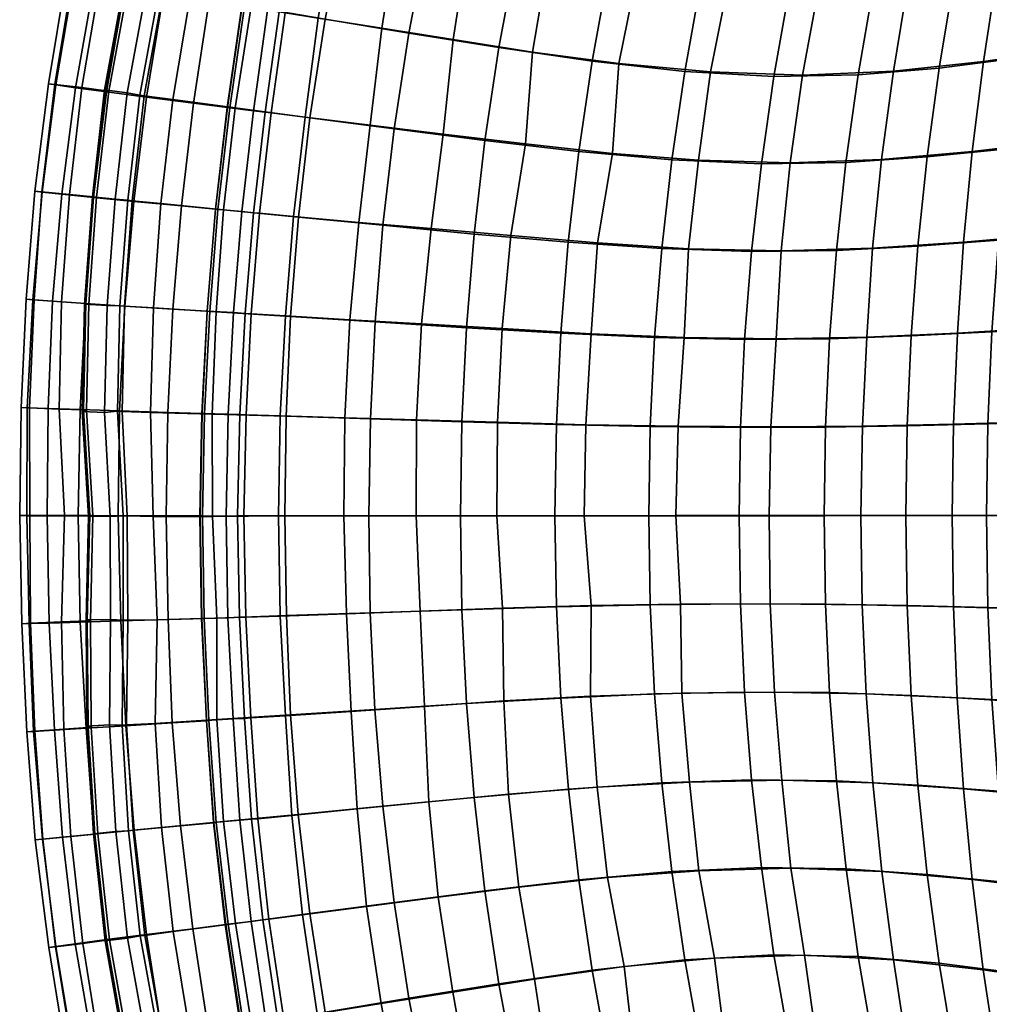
# Model space of a CAD drawing. Header units: centimetres. Extents: x -87 to 87, y -87 to 87.
# Tile 6 of 44: x -87 to -61, y -13 to 13. Entities that reach past the tile are written whole.
import ezdxf

# ---------------------------------------------------------------- set-up
doc = ezdxf.new("R2010")
doc.units = ezdxf.units.CM
doc.layers.add('Layer 01', color=18, linetype='Continuous', true_color=0x000000)

msp = doc.modelspace()

# ---------------------------------------------------------------- meshes
at = {"layer": 'Layer 01'}
mesh = msp.add_polyface(dxfattribs=at)
corners = [(-76.865, 15.318, 24.506), (-77.268, 12.774, 24.414), (-75.401, 12.479, 25.522), (-75.016, 14.963, 25.625), (-76.374, 17.854, 24.534), (-74.533, 17.442, 25.675), (-75.8, 20.37, 24.501), (-73.96, 19.903, 25.67), (-74.198, 12.266, 2.173), (-73.744, 14.691, 2.182), (-71.326, 14.268, 2.053), (-71.755, 11.911, 2.05), (-73.21, 17.101, 2.199), (-70.821, 16.612, 2.055), (-68.914, 13.94, 2.034), (-69.327, 11.639, 2.033), (-68.428, 16.228, 2.035), (-76.946, 10.134, 2.609), (-76.562, 12.646, 2.602), (-74.565, 9.828, 2.17), (-76.08, 15.142, 2.605), (-75.503, 17.615, 2.633), (-74.848, 20.068, 2.686), (-72.594, 19.492, 2.235), (-70.239, 18.939, 2.063), (-67.868, 18.499, 2.034), (-65.57, 18.285, 2.03), (-66.114, 16.042, 2.033), (-66.586, 13.782, 2.031), (-66.988, 11.508, 2.03), (-72.106, 9.542, 2.051), (-69.666, 9.326, 2.035), (-72.438, 16.976, 26.721), (-72.906, 14.564, 26.633), (-70.582, 14.181, 27.435), (-70.143, 16.524, 27.592), (-73.318, 12.149, 26.625), (-71.053, 11.846, 27.635), (-68.197, 13.91, 28.149), (-67.773, 16.202, 28.318), (-68.653, 11.63, 28.374), (-71.853, 19.363, 26.703), (-75.657, 10.001, 25.322), (-73.498, 9.745, 26.272), (-71.222, 9.492, 27.263), (-68.962, 9.314, 28.361), (-66.237, 11.544, 28.935), (-65.822, 13.817, 28.8), (-65.396, 16.088, 28.908), (-67.194, 18.462, 28.195), (-64.85, 18.331, 28.819), (-69.555, 18.839, 27.524), (-67.236, 20.75, 2.033), (-64.956, 20.508, 2.03), (-69.582, 21.246, 2.071), (-71.152, 21.72, 26.63), (-68.925, 21.143, 27.592), (-66.625, 20.717, 28.387), (-64.288, 20.566, 28.956), (-62.796, 20.582, 2.029), (-63.395, 18.351, 2.028), (-63.926, 16.101, 2.028), (-61.822, 16.352, 2.027), (-62.273, 14.049, 2.026), (-64.387, 13.833, 2.029), (-62.656, 11.731, 2.025), (-64.778, 11.55, 2.028), (-62.97, 9.4, 2.026), (-65.1, 9.255, 2.029), (-62.535, 18.497, 29.325), (-61.975, 20.745, 29.369), (-63.045, 16.232, 29.353), (-63.475, 13.946, 29.335), (-63.855, 11.648, 29.388)]
mesh.append_faces([[corners[k] for k in face] for face in [(0, 1, 2, 3), (4, 0, 3, 5), (6, 4, 5, 7), (8, 9, 10, 11), (9, 12, 13, 10), (11, 10, 14, 15), (10, 13, 16, 14), (17, 18, 8, 19), (18, 20, 9, 8), (20, 21, 12, 9), (21, 22, 23, 12), (12, 23, 24, 13), (13, 24, 25, 16), (16, 25, 26, 27), (14, 16, 27, 28), (15, 14, 28, 29), (30, 11, 15, 31), (19, 8, 11, 30), (32, 33, 34, 35), (33, 36, 37, 34), (35, 34, 38, 39), (34, 37, 40, 38), (7, 5, 32, 41), (5, 3, 33, 32), (3, 2, 36, 33), (2, 42, 43, 36), (36, 43, 44, 37), (37, 44, 45, 40), (38, 40, 46, 47), (39, 38, 47, 48), (49, 39, 48, 50), (51, 35, 39, 49), (41, 32, 35, 51), (25, 52, 53, 26), (24, 54, 52, 25), (55, 41, 51, 56), (56, 51, 49, 57), (57, 49, 50, 58), (53, 59, 60, 26), (61, 62, 63, 64), (64, 63, 65, 66), (26, 60, 61, 27), (66, 65, 67, 68), (28, 64, 66, 29), (27, 61, 64, 28), (58, 50, 69, 70), (50, 48, 71, 69), (48, 47, 72, 71), (47, 46, 73, 72)]])
mesh = msp.add_polyface(dxfattribs=at)
corners = [(-60.717, 20.904, 2.026), (-58.656, 21.382, 2.025), (-59.23, 19.065, 2.023), (-61.303, 18.638, 2.025), (-62.796, 20.582, 2.029), (-63.395, 18.351, 2.028), (-61.822, 16.352, 2.027), (-59.738, 16.727, 2.023), (-60.18, 14.371, 2.024), (-62.273, 14.049, 2.026), (-60.556, 12, 2.022), (-62.656, 11.731, 2.025), (-63.926, 16.101, 2.028), (-57.117, 19.551, 2.021), (-57.613, 17.154, 2.022), (-58.046, 14.738, 2.02), (-58.413, 12.306, 2.02), (-55.395, 17.574, 2.018), (-53.078, 17.975, 2.016), (-53.486, 15.444, 2.014), (-55.817, 15.099, 2.016), (-50.665, 18.356, 2.02), (-51.059, 15.772, 2.017), (-53.834, 12.896, 2.013), (-56.175, 12.608, 2.014), (-51.395, 13.17, 2.013), (-54.911, 20.03, 2.019), (-52.608, 20.486, 2.019), (-50.21, 20.921, 2.022), (-47.724, 21.333, 2.026), (-48.16, 18.718, 2.023), (-48.539, 16.083, 2.018), (-48.863, 13.43, 2.014), (-49.13, 10.762, 2.008), (-51.672, 10.553, 2.009), (-54.12, 10.334, 2.011), (-56.469, 10.103, 2.014), (-58.714, 9.861, 2.019), (-61.975, 20.745, 29.369), (-62.535, 18.497, 29.325), (-60.223, 18.897, 29.671), (-59.675, 21.186, 29.637), (-57.896, 19.444, 29.872), (-57.365, 21.794, 29.795), (-63.045, 16.232, 29.353), (-63.475, 13.946, 29.335), (-61.132, 14.253, 29.719), (-60.71, 16.585, 29.69), (-63.855, 11.648, 29.388), (-61.493, 11.905, 29.755), (-58.773, 14.672, 29.978), (-58.365, 17.069, 29.925), (-59.119, 12.256, 30.027), (-59.405, 9.825, 30.08), (-56.98, 10.139, 30.261), (-56.706, 12.646, 30.197), (-56.373, 15.137, 30.128), (-55.981, 17.606, 30.049), (-55.53, 20.052, 29.962), (-53.538, 18.131, 30.062), (-53.913, 15.59, 30.168), (-51.395, 16.021, 30.094), (-51.038, 18.629, 29.961), (-54.232, 13.027, 30.264), (-51.698, 13.39, 30.222), (-48.826, 16.429, 29.904), (-48.489, 19.1, 29.743), (-49.111, 13.734, 30.069), (-53.107, 20.645, 29.948), (-54.494, 10.446, 30.349), (-51.947, 10.738, 30.337), (-49.346, 11.015, 30.223), (-50.629, 21.209, 29.827), (-48.102, 21.743, 29.592)]
mesh.append_faces([[corners[k] for k in face] for face in [(0, 1, 2, 3), (4, 0, 3, 5), (6, 7, 8, 9), (9, 8, 10, 11), (5, 3, 6, 12), (3, 2, 7, 6), (2, 13, 14, 7), (7, 14, 15, 8), (8, 15, 16, 10), (17, 18, 19, 20), (18, 21, 22, 19), (20, 19, 23, 24), (19, 22, 25, 23), (13, 26, 17, 14), (26, 27, 18, 17), (27, 28, 21, 18), (28, 29, 30, 21), (21, 30, 31, 22), (22, 31, 32, 25), (25, 32, 33, 34), (23, 25, 34, 35), (24, 23, 35, 36), (16, 24, 36, 37), (15, 20, 24, 16), (14, 17, 20, 15), (38, 39, 40, 41), (41, 40, 42, 43), (44, 45, 46, 47), (45, 48, 49, 46), (47, 46, 50, 51), (46, 49, 52, 50), (52, 53, 54, 55), (50, 52, 55, 56), (51, 50, 56, 57), (42, 51, 57, 58), (40, 47, 51, 42), (39, 44, 47, 40), (59, 60, 61, 62), (60, 63, 64, 61), (62, 61, 65, 66), (61, 64, 67, 65), (58, 57, 59, 68), (57, 56, 60, 59), (56, 55, 63, 60), (55, 54, 69, 63), (63, 69, 70, 64), (64, 70, 71, 67), (72, 62, 66, 73), (68, 59, 62, 72)]])
mesh = msp.add_polyface(dxfattribs=at)
corners = [(-85.812, 11.289, 13.994), (-85.339, 14.083, 13.977), (-85.54, 14.12, 11.813), (-86.008, 11.32, 11.806), (-85.841, 11.303, 9.609), (-85.379, 14.099, 9.643), (-84.661, 13.992, 7.776), (-85.131, 11.217, 7.713), (-83, 13.728, 5.892), (-82.469, 16.433, 5.919), (-81.73, 16.288, 5.27), (-82.293, 13.613, 5.216), (-84.505, 11.138, 6.87), (-84.001, 13.888, 6.972), (-83.92, 13.875, 6.873), (-84.427, 11.128, 6.766), (-80.926, 13.358, 21.644), (-81.314, 10.698, 21.625), (-81.252, 10.69, 21.68), (-80.865, 13.348, 21.701), (-79.804, 13.178, 22.6), (-80.169, 10.553, 22.559), (-79.282, 10.441, 23.229), (-78.934, 13.038, 23.288), (-80.134, 15.959, 4.222), (-80.694, 13.34, 4.179), (-78.238, 15.572, 3.304), (-78.756, 13.011, 3.292), (-76.08, 15.142, 2.605), (-76.562, 12.646, 2.602), (-79.156, 10.426, 3.304), (-76.946, 10.134, 2.609), (-81.111, 10.687, 4.179), (-82.748, 10.907, 5.172), (-80.476, 16.013, 21.685), (-80.415, 16.001, 21.742), (-78.492, 15.631, 23.345), (-77.268, 12.774, 24.414), (-76.865, 15.318, 24.506), (-79.361, 15.798, 22.646), (-77.578, 10.23, 24.306), (-75.657, 10.001, 25.322), (-75.401, 12.479, 25.522), (-84.824, 8.354, 6.869), (-84.745, 8.346, 6.766), (-85.297, 11.216, 16.034), (-84.811, 13.991, 15.994), (-84.482, 11.106, 17.847), (-84.008, 13.857, 17.806), (-83.434, 10.969, 19.435), (-82.989, 13.69, 19.411), (-82.201, 10.811, 20.831), (-81.795, 13.497, 20.836), (-82.517, 16.409, 19.432), (-81.347, 16.181, 20.873), (-86.174, 8.48, 14.004), (-86.369, 8.503, 11.8), (-86.179, 8.486, 9.597), (-85.459, 8.416, 7.708), (-83.496, 11.006, 5.801), (-85.659, 8.425, 16.055), (-84.827, 8.34, 17.863), (-81.321, 10.696, 22.108), (-80.939, 13.351, 22.124), (-80.33, 10.573, 22.438), (-79.962, 13.203, 22.476), (-80.268, 13.244, 22.722), (-80.631, 10.61, 22.688), (-79.518, 15.828, 22.519), (-79.826, 15.875, 22.762), (-80.492, 16.002, 22.163), (-84.855, 8.353, 6.389), (-84.535, 11.157, 6.39), (-83.943, 11.08, 5.78), (-84.261, 8.295, 5.779), (-84.03, 13.914, 6.5), (-83.441, 13.821, 5.883), (-83.111, 13.746, 5.999), (-83.614, 11.022, 5.901), (-79.518, 15.828, 22.519), (-79.962, 13.203, 22.476), (-79.962, 13.203, 22.476), (-80.33, 10.573, 22.438), (-83.614, 11.022, 5.901), (-83.111, 13.746, 5.999), (-83.111, 13.746, 5.999), (-82.586, 16.456, 6.021)]
mesh.append_faces([[corners[k] for k in face] for face in [(0, 1, 2, 3), (4, 5, 6, 7), (3, 2, 5, 4), (8, 9, 10, 11), (12, 13, 14, 15), (16, 17, 18, 19), (20, 21, 22, 23), (11, 10, 24, 25), (25, 24, 26, 27), (27, 26, 28, 29), (30, 27, 29, 31), (32, 25, 27, 30), (33, 11, 25, 32), (34, 16, 19, 35), (36, 23, 37, 38), (39, 20, 23, 36), (23, 22, 40, 37), (37, 40, 41, 42), (43, 12, 15, 44), (1, 0, 45, 46), (46, 45, 47, 48), (48, 47, 49, 50), (50, 49, 51, 52), (53, 50, 52, 54), (55, 0, 3, 56), (56, 3, 4, 57), (57, 4, 7, 58), (59, 8, 11, 33), (60, 61, 47, 45), (55, 60, 45, 0), (19, 18, 62, 63), (64, 65, 66, 67), (65, 68, 69, 66), (35, 19, 63, 70), (71, 72, 73, 74), (72, 75, 76, 73), (70, 63, 66, 69), (67, 66, 63, 62), (44, 15, 72, 71), (15, 14, 75, 72), (77, 78, 73, 76), (79, 80, 20, 39), (81, 82, 21, 20), (83, 84, 8, 59), (85, 86, 9, 8), (54, 52, 16, 34), (52, 51, 17, 16), (58, 7, 12, 43), (7, 6, 13, 12)]])
mesh = msp.add_polyface(dxfattribs=at)
corners = [(-60.556, 12, 2.022), (-58.413, 12.306, 2.02), (-58.714, 9.861, 2.019), (-60.864, 9.616, 2.022), (-62.656, 11.731, 2.025), (-62.97, 9.4, 2.026), (-63.216, 7.059, 2.026), (-61.104, 7.221, 2.023), (-61.276, 4.818, 2.02), (-63.391, 4.71, 2.024), (-61.379, 2.41, 2.021), (-63.496, 2.356, 2.024), (-58.95, 7.405, 2.017), (-59.118, 4.941, 2.016), (-59.219, 2.472, 2.015), (-59.253, 0, 2.016), (-61.414, 0, 2.021), (-63.532, 0, 2.027), (-56.698, 7.587, 2.012), (-54.343, 7.76, 2.008), (-54.503, 5.178, 2.005), (-56.863, 5.063, 2.011), (-51.888, 7.925, 2.005), (-52.043, 5.289, 2), (-54.599, 2.591, 2.002), (-56.962, 2.533, 2.009), (-52.136, 2.646, 1.998), (-56.469, 10.103, 2.014), (-54.12, 10.334, 2.011), (-51.672, 10.553, 2.009), (-49.13, 10.762, 2.008), (-49.339, 8.082, 2.002), (-49.489, 5.393, 1.998), (-49.578, 2.698, 1.997), (-49.608, 0, 1.996), (-52.167, 0, 2), (-54.631, 0, 2.004), (-56.995, 0, 2.009), (-63.855, 11.648, 29.388), (-64.168, 9.337, 29.461), (-61.791, 9.543, 29.814), (-61.493, 11.905, 29.755), (-59.405, 9.825, 30.08), (-59.119, 12.256, 30.027), (-62.021, 7.168, 29.845), (-62.179, 4.785, 29.823), (-59.782, 4.927, 30.136), (-59.626, 7.381, 30.121), (-62.279, 2.396, 29.83), (-59.877, 2.466, 30.141), (-62.314, 0.004, 29.841), (-59.91, 0.003, 30.146), (-57.466, 0.002, 30.364), (-57.435, 2.545, 30.36), (-57.344, 5.085, 30.345), (-57.193, 7.617, 30.313), (-56.98, 10.139, 30.261), (-64.406, 7.012, 29.474), (-54.697, 7.848, 30.418), (-54.843, 5.239, 30.466), (-52.28, 5.387, 30.498), (-52.141, 8.069, 30.431), (-54.93, 2.622, 30.491), (-52.363, 2.696, 30.535), (-49.66, 5.527, 30.439), (-49.53, 8.278, 30.35), (-49.739, 2.766, 30.491), (-54.494, 10.446, 30.349), (-54.96, 0.002, 30.498), (-52.391, 0.001, 30.546), (-49.766, 0, 30.506), (-51.947, 10.738, 30.337), (-49.346, 11.015, 30.223)]
mesh.append_faces([[corners[k] for k in face] for face in [(0, 1, 2, 3), (4, 0, 3, 5), (6, 7, 8, 9), (9, 8, 10, 11), (5, 3, 7, 6), (3, 2, 12, 7), (7, 12, 13, 8), (8, 13, 14, 10), (10, 14, 15, 16), (11, 10, 16, 17), (18, 19, 20, 21), (19, 22, 23, 20), (21, 20, 24, 25), (20, 23, 26, 24), (2, 27, 18, 12), (27, 28, 19, 18), (28, 29, 22, 19), (29, 30, 31, 22), (22, 31, 32, 23), (23, 32, 33, 26), (26, 33, 34, 35), (24, 26, 35, 36), (25, 24, 36, 37), (14, 25, 37, 15), (13, 21, 25, 14), (12, 18, 21, 13), (38, 39, 40, 41), (41, 40, 42, 43), (44, 45, 46, 47), (45, 48, 49, 46), (48, 50, 51, 49), (49, 51, 52, 53), (46, 49, 53, 54), (47, 46, 54, 55), (42, 47, 55, 56), (40, 44, 47, 42), (39, 57, 44, 40), (58, 59, 60, 61), (59, 62, 63, 60), (61, 60, 64, 65), (60, 63, 66, 64), (56, 55, 58, 67), (55, 54, 59, 58), (54, 53, 62, 59), (53, 52, 68, 62), (62, 68, 69, 63), (63, 69, 70, 66), (71, 61, 65, 72), (67, 58, 61, 71)]])
mesh = msp.add_polyface(dxfattribs=at)
corners = [(-75.169, 2.463, 2.153), (-75.048, 4.924, 2.165), (-72.573, 4.781, 2.048), (-72.691, 2.391, 2.047), (-74.847, 7.38, 2.17), (-72.379, 7.165, 2.05), (-70.119, 4.672, 2.035), (-70.232, 2.337, 2.035), (-69.93, 7.003, 2.033), (-77.443, 5.076, 2.607), (-77.238, 7.609, 2.613), (-76.946, 10.134, 2.609), (-74.565, 9.828, 2.17), (-72.106, 9.542, 2.051), (-69.666, 9.326, 2.035), (-67.317, 9.221, 2.031), (-67.573, 6.924, 2.031), (-67.757, 4.62, 2.031), (-67.867, 2.311, 2.032), (-70.27, -0.001, 2.034), (-67.904, -0.001, 2.031), (-72.73, -0.001, 2.045), (-75.209, -0.002, 2.14), (-73.882, 7.345, 26.508), (-74.117, 4.902, 26.584), (-71.777, 4.768, 27.421), (-71.611, 7.15, 27.536), (-74.237, 2.447, 26.603), (-71.919, 2.384, 27.51), (-69.343, 4.67, 28.106), (-69.225, 6.992, 28.365), (-69.501, 2.342, 28.273), (-75.657, 10.001, 25.322), (-75.972, 7.522, 25.409), (-73.498, 9.745, 26.272), (-76.231, 5.027, 25.529), (-76.355, 2.512, 25.555), (-76.368, -0.004, 25.503), (-74.251, -0.004, 26.557), (-71.962, -0.004, 27.545), (-69.557, 0.005, 28.353), (-67.116, 0.007, 28.952), (-67.072, 2.326, 28.913), (-66.929, 4.637, 28.772), (-66.802, 6.944, 28.982), (-68.962, 9.314, 28.361), (-66.56, 9.251, 29.004), (-71.222, 9.492, 27.263), (-69.327, 11.639, 2.033), (-66.988, 11.508, 2.03), (-68.653, 11.63, 28.374), (-66.237, 11.544, 28.935), (-64.778, 11.55, 2.028), (-65.1, 9.255, 2.029), (-65.35, 6.95, 2.028), (-63.216, 7.059, 2.026), (-63.391, 4.71, 2.024), (-65.529, 4.637, 2.024), (-63.496, 2.356, 2.024), (-65.637, 2.32, 2.028), (-62.97, 9.4, 2.026), (-63.532, 0, 2.027), (-65.673, -0.001, 2.029), (-64.168, 9.337, 29.461), (-63.855, 11.648, 29.388), (-64.406, 7.012, 29.474), (-64.552, 4.681, 29.366), (-62.179, 4.785, 29.823), (-62.021, 7.168, 29.845), (-64.668, 2.345, 29.425), (-62.279, 2.396, 29.83), (-64.707, 0.006, 29.445), (-62.314, 0.004, 29.841)]
mesh.append_faces([[corners[k] for k in face] for face in [(0, 1, 2, 3), (1, 4, 5, 2), (3, 2, 6, 7), (2, 5, 8, 6), (9, 10, 4, 1), (10, 11, 12, 4), (4, 12, 13, 5), (5, 13, 14, 8), (8, 14, 15, 16), (6, 8, 16, 17), (7, 6, 17, 18), (19, 7, 18, 20), (21, 3, 7, 19), (22, 0, 3, 21), (23, 24, 25, 26), (24, 27, 28, 25), (26, 25, 29, 30), (25, 28, 31, 29), (32, 33, 23, 34), (33, 35, 24, 23), (35, 36, 27, 24), (36, 37, 38, 27), (27, 38, 39, 28), (28, 39, 40, 31), (31, 40, 41, 42), (29, 31, 42, 43), (30, 29, 43, 44), (45, 30, 44, 46), (47, 26, 30, 45), (34, 23, 26, 47), (14, 48, 49, 15), (50, 45, 46, 51), (49, 52, 53, 15), (54, 55, 56, 57), (57, 56, 58, 59), (15, 53, 54, 16), (53, 60, 55, 54), (59, 58, 61, 62), (18, 59, 62, 20), (17, 57, 59, 18), (16, 54, 57, 17), (51, 46, 63, 64), (65, 66, 67, 68), (66, 69, 70, 67), (46, 44, 65, 63), (44, 43, 66, 65), (43, 42, 69, 66), (42, 41, 71, 69), (69, 71, 72, 70)]])
mesh = msp.add_polyface(dxfattribs=at)
corners = [(-85.029, 5.56, 6.891), (-84.824, 8.354, 6.869), (-84.745, 8.346, 6.766), (-84.951, 5.554, 6.787), (-83.266, -0.023, 5.334), (-83.336, 2.704, 5.228), (-81.716, 2.658, 4.202), (-81.709, -0.021, 4.231), (-83.81, 8.254, 5.8), (-83.496, 11.006, 5.801), (-82.748, 10.907, 5.172), (-83.062, 8.18, 5.162), (-85.088, 2.769, 6.968), (-85.009, 2.766, 6.864), (-84.956, -0.01, 6.68), (-85.125, 2.73, 6.494), (-84.535, 2.706, 5.876), (-84.388, -0.021, 6.036), (-86.725, 2.837, 11.808), (-86.592, 5.672, 11.801), (-86.383, 5.657, 9.612), (-86.506, 2.827, 9.638), (-86.369, 8.503, 11.8), (-86.179, 8.486, 9.597), (-85.663, 5.604, 7.735), (-85.731, 2.794, 7.808), (-85.459, 8.416, 7.708), (-86.574, -0.001, 13.991), (-86.563, 2.83, 14.01), (-86.762, 0.001, 11.811), (-86.417, 5.658, 14.008), (-86.174, 8.48, 14.004), (-84.014, 5.492, 5.82), (-83.258, 5.443, 5.181), (-84.078, 2.731, 5.886), (-83.943, -0.007, 6.041), (-86.494, 0.004, 9.696), (-85.587, 0.01, 7.978), (-86.018, 2.81, 16.045), (-85.174, 2.78, 17.85), (-85.041, 5.562, 17.853), (-85.903, 5.621, 16.06), (-84.141, 2.744, 19.464), (-84.009, 5.494, 19.464), (-84.827, 8.34, 17.863), (-85.659, 8.425, 16.055), (-83.773, 8.236, 19.453), (-86.042, -0.003, 16.028), (-85.232, -0.005, 17.855), (-84.18, -0.007, 19.457), (-82.924, -0.009, 20.855), (-82.881, 2.704, 20.859), (-82.749, 5.414, 20.855), (-82.523, 8.117, 20.842), (-82.201, 10.811, 20.831), (-83.434, 10.969, 19.435), (-84.482, 11.106, 17.847), (-84.923, 0.008, 7.154), (-84.841, 0.007, 7.052), (-85.063, 5.547, 6.412), (-84.469, 5.507, 5.801), (-84.855, 8.353, 6.389), (-84.261, 8.295, 5.779), (-84.195, 2.735, 5.989), (-84.049, -0.004, 6.152), (-84.134, 5.5, 5.921), (-83.928, 8.265, 5.9), (-83.614, 11.022, 5.901), (-83.943, 11.08, 5.78), (-84.049, -0.004, 6.152), (-84.195, 2.735, 5.989), (-84.195, 2.735, 5.989), (-84.134, 5.5, 5.921), (-84.134, 5.5, 5.921), (-83.928, 8.265, 5.9), (-83.928, 8.265, 5.9), (-83.614, 11.022, 5.901)]
mesh.append_faces([[corners[k] for k in face] for face in [(0, 1, 2, 3), (4, 5, 6, 7), (8, 9, 10, 11), (12, 0, 3, 13), (14, 15, 16, 17), (18, 19, 20, 21), (19, 22, 23, 20), (21, 20, 24, 25), (20, 23, 26, 24), (27, 28, 18, 29), (28, 30, 19, 18), (30, 31, 22, 19), (32, 8, 11, 33), (34, 32, 33, 5), (35, 34, 5, 4), (36, 21, 25, 37), (29, 18, 21, 36), (38, 39, 40, 41), (39, 42, 43, 40), (41, 40, 44, 45), (40, 43, 46, 44), (27, 47, 38, 28), (47, 48, 39, 38), (48, 49, 42, 39), (49, 50, 51, 42), (42, 51, 52, 43), (43, 52, 53, 46), (46, 53, 54, 55), (44, 46, 55, 56), (30, 41, 45, 31), (28, 38, 41, 30), (57, 12, 13, 58), (15, 59, 60, 16), (59, 61, 62, 60), (58, 13, 15, 14), (63, 64, 17, 16), (13, 3, 59, 15), (65, 63, 16, 60), (3, 2, 61, 59), (66, 65, 60, 62), (67, 66, 62, 68), (69, 70, 34, 35), (71, 72, 32, 34), (73, 74, 8, 32), (75, 76, 9, 8), (37, 25, 12, 57), (25, 24, 0, 12), (24, 26, 1, 0)]])
mesh = msp.add_polyface(dxfattribs=at)
corners = [(-83.336, 2.704, 5.228), (-83.258, 5.443, 5.181), (-81.613, 5.34, 4.188), (-81.716, 2.658, 4.202), (-83.062, 8.18, 5.162), (-81.418, 8.019, 4.176), (-79.659, 5.218, 3.31), (-79.774, 2.604, 3.299), (-79.456, 7.826, 3.309), (-82.748, 10.907, 5.172), (-81.111, 10.687, 4.179), (-79.156, 10.426, 3.304), (-76.946, 10.134, 2.609), (-77.238, 7.609, 2.613), (-77.443, 5.076, 2.607), (-77.564, 2.538, 2.589), (-79.814, -0.009, 3.261), (-77.608, -0.003, 2.553), (-81.709, -0.021, 4.231), (-81.626, 8.032, 21.633), (-81.844, 5.358, 21.652), (-81.781, 5.354, 21.707), (-81.563, 8.026, 21.689), (-81.977, 2.676, 21.662), (-81.914, 2.674, 21.718), (-79.581, 7.842, 23.238), (-79.79, 5.233, 23.276), (-78.111, 5.134, 24.412), (-77.872, 7.687, 24.335), (-79.931, 2.615, 23.3), (-78.236, 2.567, 24.438), (-80.169, 10.553, 22.559), (-80.474, 7.925, 22.566), (-79.282, 10.441, 23.229), (-80.691, 5.288, 22.591), (-80.828, 2.642, 22.609), (-82.034, -0.009, 21.66), (-81.972, -0.009, 21.717), (-79.977, -0.008, 23.289), (-78.261, -0.005, 24.407), (-76.368, -0.004, 25.503), (-76.355, 2.512, 25.555), (-76.231, 5.027, 25.529), (-75.972, 7.522, 25.409), (-77.578, 10.23, 24.306), (-75.657, 10.001, 25.322), (-81.314, 10.698, 21.625), (-81.252, 10.69, 21.68), (-80.884, -0.009, 22.605), (-75.169, 2.463, 2.153), (-75.209, -0.002, 2.14), (-75.048, 4.924, 2.165), (-80.636, 7.94, 22.444), (-80.33, 10.573, 22.438), (-80.631, 10.61, 22.688), (-80.936, 7.972, 22.696), (-81.629, 8.036, 22.118), (-81.321, 10.696, 22.108), (-82.042, -0.01, 22.143), (-81.984, 2.679, 22.145), (-81.848, 5.362, 22.136), (-81.156, 5.32, 22.717), (-81.295, 2.659, 22.733), (-81.353, -0.01, 22.73), (-80.854, 5.297, 22.467), (-80.991, 2.647, 22.483), (-81.048, -0.009, 22.481), (-80.991, 2.647, 22.483), (-81.048, -0.009, 22.481), (-80.854, 5.297, 22.467), (-80.991, 2.647, 22.483), (-80.636, 7.94, 22.444), (-80.854, 5.297, 22.467), (-80.33, 10.573, 22.438), (-80.636, 7.94, 22.444), (-82.201, 10.811, 20.831), (-82.523, 8.117, 20.842), (-82.881, 2.704, 20.859), (-82.924, -0.009, 20.855), (-82.749, 5.414, 20.855)]
mesh.append_faces([[corners[k] for k in face] for face in [(0, 1, 2, 3), (1, 4, 5, 2), (3, 2, 6, 7), (2, 5, 8, 6), (4, 9, 10, 5), (5, 10, 11, 8), (8, 11, 12, 13), (6, 8, 13, 14), (7, 6, 14, 15), (16, 7, 15, 17), (18, 3, 7, 16), (19, 20, 21, 22), (20, 23, 24, 21), (25, 26, 27, 28), (26, 29, 30, 27), (31, 32, 25, 33), (32, 34, 26, 25), (34, 35, 29, 26), (23, 36, 37, 24), (29, 38, 39, 30), (30, 39, 40, 41), (27, 30, 41, 42), (28, 27, 42, 43), (44, 28, 43, 45), (33, 25, 28, 44), (46, 19, 22, 47), (35, 48, 38, 29), (17, 15, 49, 50), (15, 14, 51, 49), (52, 53, 54, 55), (47, 22, 56, 57), (24, 37, 58, 59), (56, 60, 61, 55), (60, 59, 62, 61), (63, 62, 59, 58), (57, 56, 55, 54), (22, 21, 60, 56), (64, 52, 55, 61), (21, 24, 59, 60), (65, 64, 61, 62), (66, 65, 62, 63), (67, 68, 48, 35), (69, 70, 35, 34), (71, 72, 34, 32), (73, 74, 32, 31), (75, 76, 19, 46), (77, 78, 36, 23), (79, 77, 23, 20), (76, 79, 20, 19)]])
mesh = msp.add_polyface(dxfattribs=at)
corners = [(-86.352, -8.499, 11.8), (-86.579, -5.669, 11.801), (-86.361, -5.652, 9.622), (-86.156, -8.481, 9.602), (-86.706, -2.835, 11.804), (-86.481, -2.822, 9.655), (-85.606, -5.592, 7.762), (-85.424, -8.406, 7.718), (-85.664, -2.781, 7.855), (-86.168, -8.478, 14.003), (-86.403, -5.657, 14.001), (-86.512, -2.83, 13.985), (-86.574, -0.001, 13.991), (-86.762, 0.001, 11.811), (-86.494, 0.004, 9.696), (-85.587, 0.01, 7.978), (-83.929, -2.74, 6.026), (-83.943, -0.007, 6.041), (-83.266, -0.023, 5.334), (-83.156, -2.734, 5.427), (-83.959, -5.486, 5.842), (-83.211, -5.443, 5.197), (-83.483, -11, 5.797), (-83.789, -8.246, 5.796), (-83.047, -8.175, 5.151), (-82.74, -10.903, 5.162), (-85.985, -2.814, 16.022), (-85.852, -5.622, 16.029), (-85.019, -5.569, 17.837), (-85.175, -2.789, 17.848), (-85.643, -8.425, 16.045), (-84.819, -8.346, 17.86), (-83.981, -5.505, 19.442), (-84.106, -2.758, 19.436), (-83.762, -8.246, 19.451), (-86.042, -0.003, 16.028), (-84.487, -11.112, 17.858), (-83.434, -10.978, 19.45), (-82.222, -10.826, 20.869), (-82.55, -8.133, 20.868), (-82.762, -5.43, 20.856), (-82.869, -2.721, 20.845), (-84.18, -0.007, 19.457), (-82.924, -0.009, 20.855), (-85.232, -0.005, 17.855), (-84.992, -2.76, 7.048), (-84.923, 0.008, 7.154), (-84.841, 0.007, 7.052), (-84.909, -2.757, 6.949), (-84.793, -8.344, 6.874), (-84.97, -5.549, 6.918), (-84.892, -5.544, 6.814), (-84.716, -8.336, 6.77), (-81.709, -0.021, 4.231), (-81.595, -2.685, 4.317), (-84.049, -0.004, 6.152), (-84.051, -2.741, 6.12), (-84.381, -2.718, 5.995), (-84.388, -0.021, 6.036), (-84.956, -0.01, 6.68), (-85.016, -2.727, 6.567), (-84.077, -5.493, 5.944), (-84.409, -5.485, 5.821), (-85, -5.521, 6.435), (-83.906, -8.258, 5.898), (-84.242, -8.282, 5.78), (-84.829, -8.339, 6.396), (-83.601, -11.015, 5.897), (-83.932, -11.071, 5.778), (-83.906, -8.258, 5.898), (-84.077, -5.493, 5.944), (-83.601, -11.015, 5.897), (-83.906, -8.258, 5.898), (-84.077, -5.493, 5.944), (-84.051, -2.741, 6.12), (-84.051, -2.741, 6.12), (-84.049, -0.004, 6.152), (-81.986, -2.694, 21.646), (-82.034, -0.009, 21.66)]
mesh.append_faces([[corners[k] for k in face] for face in [(0, 1, 2, 3), (1, 4, 5, 2), (3, 2, 6, 7), (2, 5, 8, 6), (9, 10, 1, 0), (10, 11, 4, 1), (11, 12, 13, 4), (4, 13, 14, 5), (5, 14, 15, 8), (16, 17, 18, 19), (20, 16, 19, 21), (22, 23, 24, 25), (23, 20, 21, 24), (26, 27, 28, 29), (27, 30, 31, 28), (29, 28, 32, 33), (28, 31, 34, 32), (12, 11, 26, 35), (11, 10, 27, 26), (10, 9, 30, 27), (31, 36, 37, 34), (34, 37, 38, 39), (32, 34, 39, 40), (33, 32, 40, 41), (42, 33, 41, 43), (44, 29, 33, 42), (35, 26, 29, 44), (45, 46, 47, 48), (49, 50, 51, 52), (50, 45, 48, 51), (19, 18, 53, 54), (55, 56, 57, 58), (48, 47, 59, 60), (56, 61, 62, 57), (51, 48, 60, 63), (61, 64, 65, 62), (52, 51, 63, 66), (64, 67, 68, 65), (66, 63, 62, 65), (63, 60, 57, 62), (60, 59, 58, 57), (69, 70, 20, 23), (71, 72, 23, 22), (73, 74, 16, 20), (75, 76, 17, 16), (43, 41, 77, 78), (6, 8, 45, 50), (7, 6, 50, 49), (8, 15, 46, 45)]])
mesh = msp.add_polyface(dxfattribs=at)
corners = [(-69.326, -11.641, 2.033), (-69.665, -9.327, 2.032), (-67.316, -9.222, 2.031), (-66.987, -11.509, 2.03), (-68.955, -9.306, 28.249), (-68.547, -11.594, 27.99), (-66.185, -11.523, 28.726), (-66.548, -9.241, 28.898), (-74.848, -7.383, 2.146), (-75.049, -4.927, 2.137), (-72.574, -4.783, 2.044), (-72.378, -7.167, 2.045), (-75.17, -2.466, 2.13), (-72.691, -2.393, 2.043), (-70.119, -4.674, 2.035), (-69.929, -7.005, 2.032), (-70.232, -2.339, 2.034), (-76.947, -10.138, 2.581), (-77.241, -7.613, 2.575), (-74.565, -9.831, 2.15), (-75.209, -0.002, 2.14), (-72.73, -0.001, 2.045), (-70.27, -0.001, 2.034), (-67.904, -0.001, 2.031), (-67.867, -2.312, 2.031), (-67.757, -4.622, 2.03), (-67.573, -6.926, 2.03), (-72.105, -9.545, 2.045), (-74.102, -2.423, 26.299), (-74.066, -4.852, 26.48), (-71.794, -4.728, 27.494), (-71.783, -2.358, 27.194), (-73.948, -7.297, 26.606), (-71.623, -7.112, 27.505), (-69.404, -4.652, 28.328), (-69.436, -2.321, 28.134), (-69.204, -6.981, 28.233), (-76.368, -0.004, 25.503), (-76.263, -2.504, 25.354), (-74.251, -0.004, 26.557), (-76.148, -5.002, 25.358), (-76.034, -7.5, 25.49), (-75.794, -10.002, 25.551), (-73.674, -9.738, 26.579), (-71.355, -9.487, 27.48), (-66.781, -6.936, 28.845), (-66.976, -4.628, 28.95), (-67.084, -2.311, 28.997), (-69.557, 0.005, 28.353), (-67.116, 0.007, 28.952), (-71.962, -0.004, 27.545), (-65.637, -2.321, 2.03), (-63.496, -2.357, 2.028), (-63.391, -4.711, 2.026), (-65.529, -4.638, 2.028), (-63.215, -7.06, 2.025), (-65.35, -6.951, 2.027), (-65.673, -0.001, 2.029), (-63.532, 0, 2.027), (-62.97, -9.401, 2.025), (-65.099, -9.256, 2.027), (-64.778, -11.551, 2.027), (-62.655, -11.732, 2.025), (-64.678, -2.334, 29.482), (-64.572, -4.672, 29.437), (-62.184, -4.777, 29.824), (-62.284, -2.388, 29.855), (-64.392, -7.002, 29.368), (-62.017, -7.16, 29.789), (-64.707, 0.006, 29.445), (-64.164, -9.326, 29.405), (-62.314, 0.004, 29.841), (-63.852, -11.638, 29.368)]
mesh.append_faces([[corners[k] for k in face] for face in [(0, 1, 2, 3), (4, 5, 6, 7), (8, 9, 10, 11), (9, 12, 13, 10), (11, 10, 14, 15), (10, 13, 16, 14), (17, 18, 8, 19), (12, 20, 21, 13), (13, 21, 22, 16), (16, 22, 23, 24), (14, 16, 24, 25), (15, 14, 25, 26), (1, 15, 26, 2), (27, 11, 15, 1), (19, 8, 11, 27), (28, 29, 30, 31), (29, 32, 33, 30), (31, 30, 34, 35), (30, 33, 36, 34), (37, 38, 28, 39), (38, 40, 29, 28), (40, 41, 32, 29), (41, 42, 43, 32), (32, 43, 44, 33), (33, 44, 4, 36), (36, 4, 7, 45), (34, 36, 45, 46), (35, 34, 46, 47), (48, 35, 47, 49), (50, 31, 35, 48), (39, 28, 31, 50), (51, 52, 53, 54), (54, 53, 55, 56), (23, 57, 51, 24), (57, 58, 52, 51), (56, 55, 59, 60), (26, 56, 60, 2), (25, 54, 56, 26), (24, 51, 54, 25), (2, 60, 61, 3), (60, 59, 62, 61), (63, 64, 65, 66), (64, 67, 68, 65), (49, 47, 63, 69), (47, 46, 64, 63), (46, 45, 67, 64), (45, 7, 70, 67), (69, 63, 66, 71), (7, 6, 72, 70)]])
mesh = msp.add_polyface(dxfattribs=at)
corners = [(-63.496, -2.357, 2.028), (-61.379, -2.411, 2.022), (-61.276, -4.819, 2.023), (-63.391, -4.711, 2.026), (-61.104, -7.222, 2.025), (-63.215, -7.06, 2.025), (-63.532, 0, 2.027), (-61.414, 0, 2.021), (-59.253, 0, 2.016), (-59.219, -2.472, 2.016), (-59.118, -4.942, 2.017), (-58.949, -7.406, 2.019), (-58.714, -9.862, 2.021), (-60.863, -9.616, 2.024), (-62.97, -9.401, 2.025), (-56.961, -2.533, 2.011), (-54.599, -2.591, 2.007), (-54.503, -5.179, 2.009), (-56.863, -5.063, 2.01), (-52.136, -2.646, 2.004), (-52.043, -5.289, 2.005), (-54.343, -7.761, 2.011), (-56.698, -7.587, 2.014), (-51.888, -7.925, 2.01), (-56.995, 0, 2.009), (-54.631, 0, 2.004), (-52.167, 0, 2), (-49.608, 0, 1.996), (-49.578, -2.698, 2.001), (-49.489, -5.393, 2.004), (-49.339, -8.082, 2.007), (-49.129, -10.762, 2.01), (-51.671, -10.553, 2.012), (-54.119, -10.334, 2.013), (-56.468, -10.103, 2.016), (-60.555, -12.001, 2.022), (-62.655, -11.732, 2.025), (-58.412, -12.307, 2.02), (-62.284, -2.388, 29.855), (-62.184, -4.777, 29.824), (-59.785, -4.921, 30.122), (-59.88, -2.46, 30.145), (-62.017, -7.16, 29.789), (-59.627, -7.375, 30.095), (-64.392, -7.002, 29.368), (-64.164, -9.326, 29.405), (-61.792, -9.535, 29.791), (-59.408, -9.82, 30.072), (-56.984, -10.135, 30.252), (-57.195, -7.613, 30.298), (-57.346, -5.08, 30.333), (-57.437, -2.541, 30.356), (-59.91, 0.003, 30.146), (-57.466, 0.002, 30.364), (-62.314, 0.004, 29.841), (-61.5, -11.899, 29.778), (-59.126, -12.252, 30.032), (-63.852, -11.638, 29.368), (-54.932, -2.619, 30.486), (-54.845, -5.236, 30.455), (-52.282, -5.385, 30.488), (-52.364, -2.694, 30.53), (-54.7, -7.845, 30.406), (-52.144, -8.067, 30.419), (-49.663, -5.526, 30.43), (-49.74, -2.765, 30.486), (-49.533, -8.277, 30.337), (-54.96, 0.002, 30.498), (-54.498, -10.443, 30.335), (-51.951, -10.736, 30.32), (-49.351, -11.014, 30.205), (-52.391, 0.001, 30.546), (-49.766, 0, 30.506)]
mesh.append_faces([[corners[k] for k in face] for face in [(0, 1, 2, 3), (3, 2, 4, 5), (6, 7, 1, 0), (7, 8, 9, 1), (1, 9, 10, 2), (2, 10, 11, 4), (4, 11, 12, 13), (5, 4, 13, 14), (15, 16, 17, 18), (16, 19, 20, 17), (18, 17, 21, 22), (17, 20, 23, 21), (8, 24, 15, 9), (24, 25, 16, 15), (25, 26, 19, 16), (26, 27, 28, 19), (19, 28, 29, 20), (20, 29, 30, 23), (23, 30, 31, 32), (21, 23, 32, 33), (22, 21, 33, 34), (11, 22, 34, 12), (10, 18, 22, 11), (9, 15, 18, 10), (14, 13, 35, 36), (13, 12, 37, 35), (38, 39, 40, 41), (39, 42, 43, 40), (44, 45, 46, 42), (42, 46, 47, 43), (43, 47, 48, 49), (40, 43, 49, 50), (41, 40, 50, 51), (52, 41, 51, 53), (54, 38, 41, 52), (46, 55, 56, 47), (45, 57, 55, 46), (58, 59, 60, 61), (59, 62, 63, 60), (61, 60, 64, 65), (60, 63, 66, 64), (53, 51, 58, 67), (51, 50, 59, 58), (50, 49, 62, 59), (49, 48, 68, 62), (62, 68, 69, 63), (63, 69, 70, 66), (71, 61, 65, 72), (67, 58, 61, 71)]])
mesh = msp.add_polyface(dxfattribs=at)
corners = [(-80.884, -0.009, 22.605), (-80.836, -2.658, 22.585), (-79.937, -2.63, 23.255), (-79.977, -0.008, 23.289), (-82.034, -0.009, 21.66), (-81.986, -2.694, 21.646), (-81.924, -2.692, 21.702), (-81.972, -0.009, 21.717), (-81.67, -8.051, 21.663), (-81.358, -10.717, 21.679), (-81.297, -10.71, 21.736), (-81.608, -8.045, 21.719), (-83.047, -8.175, 5.151), (-83.211, -5.443, 5.197), (-81.594, -5.346, 4.163), (-81.418, -8.019, 4.143), (-83.156, -2.734, 5.427), (-81.595, -2.685, 4.317), (-79.662, -5.224, 3.257), (-79.46, -7.83, 3.267), (-79.766, -2.618, 3.242), (-81.709, -0.021, 4.231), (-79.814, -0.009, 3.261), (-77.608, -0.003, 2.553), (-77.572, -2.544, 2.526), (-77.448, -5.081, 2.556), (-77.241, -7.613, 2.575), (-79.157, -10.429, 3.276), (-76.947, -10.138, 2.581), (-81.108, -10.687, 4.158), (-82.74, -10.903, 5.162), (-81.863, -5.374, 21.644), (-81.8, -5.371, 21.7), (-80.522, -7.942, 22.6), (-80.23, -10.574, 22.635), (-79.35, -10.462, 23.32), (-79.624, -7.856, 23.272), (-79.791, -5.244, 23.235), (-78.069, -5.132, 24.309), (-78.197, -2.572, 24.331), (-77.918, -7.688, 24.38), (-80.701, -5.302, 22.569), (-77.67, -10.245, 24.447), (-75.794, -10.002, 25.551), (-76.034, -7.5, 25.49), (-76.148, -5.002, 25.358), (-76.263, -2.504, 25.354), (-78.261, -0.005, 24.407), (-76.368, -0.004, 25.503), (-75.049, -4.927, 2.137), (-74.848, -7.383, 2.146), (-75.17, -2.466, 2.13), (-75.209, -0.002, 2.14), (-80.999, -2.663, 22.463), (-81.048, -0.009, 22.481), (-81.353, -0.01, 22.73), (-81.301, -2.675, 22.714), (-81.992, -2.696, 22.13), (-82.042, -0.01, 22.143), (-81.371, -10.717, 22.158), (-81.677, -8.045, 22.147), (-80.39, -10.595, 22.511), (-80.685, -7.957, 22.479), (-80.987, -7.981, 22.729), (-80.697, -10.633, 22.756), (-80.866, -5.312, 22.449), (-81.166, -5.328, 22.701), (-81.865, -5.371, 22.13), (-80.866, -5.312, 22.449), (-80.685, -7.957, 22.479), (-80.999, -2.663, 22.463), (-80.866, -5.312, 22.449), (-80.685, -7.957, 22.479), (-80.39, -10.595, 22.511), (-81.048, -0.009, 22.481), (-80.999, -2.663, 22.463), (-82.762, -5.43, 20.856), (-82.55, -8.133, 20.868), (-82.869, -2.721, 20.845), (-82.222, -10.826, 20.869)]
mesh.append_faces([[corners[k] for k in face] for face in [(0, 1, 2, 3), (4, 5, 6, 7), (8, 9, 10, 11), (12, 13, 14, 15), (13, 16, 17, 14), (15, 14, 18, 19), (14, 17, 20, 18), (17, 21, 22, 20), (20, 22, 23, 24), (18, 20, 24, 25), (19, 18, 25, 26), (27, 19, 26, 28), (29, 15, 19, 27), (30, 12, 15, 29), (5, 31, 32, 6), (33, 34, 35, 36), (31, 8, 11, 32), (2, 37, 38, 39), (37, 36, 40, 38), (1, 41, 37, 2), (41, 33, 36, 37), (36, 35, 42, 40), (40, 42, 43, 44), (38, 40, 44, 45), (39, 38, 45, 46), (47, 39, 46, 48), (3, 2, 39, 47), (26, 25, 49, 50), (25, 24, 51, 49), (24, 23, 52, 51), (53, 54, 55, 56), (7, 6, 57, 58), (11, 10, 59, 60), (61, 62, 63, 64), (62, 65, 66, 63), (32, 11, 60, 67), (65, 53, 56, 66), (6, 32, 67, 57), (57, 67, 66, 56), (67, 60, 63, 66), (64, 63, 60, 59), (58, 57, 56, 55), (68, 69, 33, 41), (70, 71, 41, 1), (72, 73, 34, 33), (74, 75, 1, 0), (76, 77, 8, 31), (78, 76, 31, 5), (77, 79, 9, 8)]])
mesh = msp.add_polyface(dxfattribs=at)
corners = [(-85.811, -11.288, 13.997), (-86.168, -8.478, 14.003), (-86.352, -8.499, 11.8), (-85.998, -11.317, 11.806), (-84, -13.884, 6.962), (-84.486, -11.129, 6.871), (-84.41, -11.12, 6.766), (-83.919, -13.871, 6.863), (-85.823, -11.298, 9.612), (-86.156, -8.481, 9.602), (-85.424, -8.406, 7.718), (-85.11, -11.209, 7.717), (-85.347, -14.082, 13.981), (-85.544, -14.119, 11.811), (-85.373, -14.096, 9.64), (-84.661, -13.988, 7.768), (-82.467, -16.43, 5.915), (-82.997, -13.724, 5.884), (-82.289, -13.609, 5.208), (-81.728, -16.286, 5.265), (-85.306, -11.219, 16.044), (-85.643, -8.425, 16.045), (-84.487, -11.112, 17.858), (-84.819, -8.346, 17.86), (-84.827, -13.995, 16.009), (-83.007, -13.7, 19.438), (-82.511, -16.41, 19.431), (-81.355, -16.187, 20.88), (-81.81, -13.51, 20.867), (-83.434, -10.978, 19.45), (-82.222, -10.826, 20.869), (-84.045, -13.866, 17.84), (-80.688, -13.339, 4.168), (-80.133, -15.959, 4.214), (-78.753, -13.013, 3.278), (-78.236, -15.574, 3.297), (-83.483, -11, 5.797), (-82.74, -10.903, 5.162), (-84.793, -8.344, 6.874), (-84.716, -8.336, 6.77), (-81.108, -10.687, 4.158), (-79.157, -10.429, 3.276), (-76.947, -10.138, 2.581), (-76.562, -12.65, 2.583), (-76.079, -15.144, 2.593), (-80.955, -13.374, 21.684), (-80.491, -16.02, 21.687), (-80.431, -16.008, 21.743), (-80.895, -13.365, 21.741), (-78.967, -13.058, 23.334), (-78.489, -15.633, 23.312), (-76.822, -15.314, 24.414), (-77.286, -12.79, 24.447), (-80.23, -10.574, 22.635), (-79.839, -13.197, 22.646), (-79.35, -10.462, 23.32), (-79.368, -15.803, 22.634), (-77.67, -10.245, 24.447), (-75.409, -12.492, 25.514), (-75.794, -10.002, 25.551), (-81.358, -10.717, 21.679), (-81.297, -10.71, 21.736), (-84.829, -8.339, 6.396), (-84.519, -11.146, 6.392), (-83.601, -11.015, 5.897), (-83.109, -13.742, 5.99), (-83.44, -13.816, 5.874), (-83.932, -11.071, 5.778), (-84.029, -13.908, 6.491), (-84.242, -8.282, 5.78), (-80.97, -13.376, 22.162), (-80.503, -16.015, 22.167), (-79.83, -15.886, 22.758), (-80.304, -13.272, 22.765), (-81.371, -10.717, 22.158), (-80.697, -10.633, 22.756), (-79.527, -15.834, 22.511), (-79.997, -13.222, 22.521), (-80.39, -10.595, 22.511), (-79.997, -13.222, 22.521), (-79.527, -15.834, 22.511), (-80.39, -10.595, 22.511), (-79.997, -13.222, 22.521), (-83.109, -13.742, 5.99), (-83.601, -11.015, 5.897), (-82.584, -16.453, 6.017), (-83.109, -13.742, 5.99)]
mesh.append_faces([[corners[k] for k in face] for face in [(0, 1, 2, 3), (4, 5, 6, 7), (8, 9, 10, 11), (3, 2, 9, 8), (12, 0, 3, 13), (13, 3, 8, 14), (14, 8, 11, 15), (16, 17, 18, 19), (1, 0, 20, 21), (21, 20, 22, 23), (0, 12, 24, 20), (25, 26, 27, 28), (29, 25, 28, 30), (22, 31, 25, 29), (20, 24, 31, 22), (19, 18, 32, 33), (33, 32, 34, 35), (17, 36, 37, 18), (5, 38, 39, 6), (18, 37, 40, 32), (32, 40, 41, 34), (34, 41, 42, 43), (35, 34, 43, 44), (45, 46, 47, 48), (49, 50, 51, 52), (53, 54, 49, 55), (54, 56, 50, 49), (57, 52, 58, 59), (55, 49, 52, 57), (60, 45, 48, 61), (6, 39, 62, 63), (64, 65, 66, 67), (7, 6, 63, 68), (68, 63, 67, 66), (63, 62, 69, 67), (70, 71, 72, 73), (74, 70, 73, 75), (48, 47, 71, 70), (76, 77, 73, 72), (61, 48, 70, 74), (77, 78, 75, 73), (79, 80, 56, 54), (81, 82, 54, 53), (83, 84, 36, 17), (85, 86, 17, 16), (30, 28, 45, 60), (28, 27, 46, 45), (11, 10, 38, 5), (15, 11, 5, 4)]])
mesh = msp.add_polyface(dxfattribs=at)
corners = [(-76.303, -17.812, 24.358), (-75.799, -20.31, 24.446), (-73.938, -19.816, 25.569), (-74.391, -17.377, 25.383), (-76.822, -15.314, 24.414), (-74.964, -14.959, 25.519), (-77.286, -12.79, 24.447), (-75.409, -12.492, 25.514), (-71.902, -21.864, 2.268), (-72.593, -19.494, 2.231), (-70.238, -18.941, 2.061), (-69.581, -21.247, 2.071), (-67.867, -18.5, 2.032), (-67.235, -20.751, 2.035), (-65.569, -18.286, 2.032), (-64.955, -20.509, 2.033), (-67.24, -18.445, 28.28), (-66.625, -20.698, 28.248), (-64.288, -20.552, 28.811), (-64.881, -18.321, 28.85), (-69.592, -18.802, 27.566), (-68.953, -21.101, 27.526), (-71.887, -19.298, 26.727), (-71.218, -21.659, 26.649), (-73.209, -17.104, 2.195), (-73.743, -14.694, 2.172), (-71.326, -14.27, 2.05), (-70.82, -16.614, 2.053), (-74.197, -12.269, 2.157), (-71.754, -11.913, 2.047), (-68.913, -13.942, 2.034), (-68.427, -16.229, 2.033), (-69.326, -11.641, 2.033), (-74.848, -20.07, 2.682), (-75.503, -17.618, 2.625), (-76.079, -15.144, 2.593), (-76.562, -12.65, 2.583), (-76.947, -10.138, 2.581), (-74.565, -9.831, 2.15), (-72.105, -9.545, 2.045), (-69.665, -9.327, 2.032), (-66.987, -11.509, 2.03), (-66.585, -13.784, 2.03), (-66.113, -16.043, 2.029), (-73.264, -12.152, 26.429), (-72.899, -14.557, 26.638), (-70.648, -14.154, 27.629), (-70.919, -11.82, 27.193), (-72.279, -16.905, 26.429), (-70.178, -16.493, 27.706), (-68.257, -13.888, 28.346), (-68.547, -11.594, 27.99), (-67.801, -16.18, 28.392), (-75.794, -10.002, 25.551), (-73.674, -9.738, 26.579), (-65.414, -16.073, 28.929), (-65.868, -13.805, 28.959), (-66.185, -11.523, 28.726), (-71.355, -9.487, 27.48), (-68.955, -9.306, 28.249), (-64.778, -11.551, 2.027), (-62.655, -11.732, 2.025), (-62.272, -14.05, 2.024), (-64.386, -13.834, 2.026), (-61.821, -16.353, 2.025), (-63.925, -16.101, 2.026), (-63.395, -18.352, 2.029), (-62.796, -20.583, 2.031), (-63.5, -13.94, 29.411), (-63.852, -11.638, 29.368), (-63.058, -16.223, 29.344), (-62.549, -18.488, 29.277), (-61.976, -20.733, 29.227)]
mesh.append_faces([[corners[k] for k in face] for face in [(0, 1, 2, 3), (4, 0, 3, 5), (6, 4, 5, 7), (8, 9, 10, 11), (11, 10, 12, 13), (13, 12, 14, 15), (16, 17, 18, 19), (20, 21, 17, 16), (22, 23, 21, 20), (24, 25, 26, 27), (25, 28, 29, 26), (27, 26, 30, 31), (26, 29, 32, 30), (33, 34, 24, 9), (34, 35, 25, 24), (35, 36, 28, 25), (36, 37, 38, 28), (28, 38, 39, 29), (29, 39, 40, 32), (30, 32, 41, 42), (31, 30, 42, 43), (12, 31, 43, 14), (10, 27, 31, 12), (9, 24, 27, 10), (44, 45, 46, 47), (45, 48, 49, 46), (47, 46, 50, 51), (46, 49, 52, 50), (53, 7, 44, 54), (7, 5, 45, 44), (5, 3, 48, 45), (3, 2, 22, 48), (48, 22, 20, 49), (49, 20, 16, 52), (52, 16, 19, 55), (50, 52, 55, 56), (51, 50, 56, 57), (58, 47, 51, 59), (54, 44, 47, 58), (60, 61, 62, 63), (63, 62, 64, 65), (43, 65, 66, 14), (42, 63, 65, 43), (41, 60, 63, 42), (14, 66, 67, 15), (57, 56, 68, 69), (56, 55, 70, 68), (55, 19, 71, 70), (19, 18, 72, 71)]])
mesh = msp.add_polyface(dxfattribs=at)
corners = [(-62.655, -11.732, 2.025), (-60.555, -12.001, 2.022), (-60.179, -14.372, 2.021), (-62.272, -14.05, 2.024), (-59.737, -16.728, 2.022), (-61.821, -16.353, 2.025), (-58.412, -12.307, 2.02), (-58.045, -14.738, 2.021), (-57.613, -17.154, 2.022), (-57.116, -19.552, 2.023), (-59.229, -19.065, 2.025), (-61.302, -18.639, 2.026), (-63.925, -16.101, 2.026), (-63.395, -18.352, 2.029), (-56.174, -12.608, 2.018), (-53.833, -12.896, 2.015), (-53.486, -15.444, 2.017), (-55.816, -15.099, 2.019), (-51.394, -13.17, 2.015), (-51.058, -15.772, 2.017), (-53.077, -17.975, 2.02), (-55.395, -17.574, 2.022), (-50.664, -18.356, 2.017), (-58.714, -9.862, 2.021), (-56.468, -10.103, 2.016), (-54.119, -10.334, 2.013), (-51.671, -10.553, 2.012), (-49.129, -10.762, 2.01), (-48.862, -13.429, 2.017), (-48.539, -16.083, 2.019), (-48.16, -18.718, 2.019), (-47.724, -21.333, 2.026), (-50.21, -20.921, 2.023), (-52.607, -20.486, 2.024), (-54.911, -20.03, 2.024), (-60.716, -20.904, 2.028), (-62.796, -20.583, 2.031), (-58.655, -21.383, 2.025), (-63.852, -11.638, 29.368), (-63.5, -13.94, 29.411), (-61.145, -14.248, 29.729), (-61.5, -11.899, 29.778), (-63.058, -16.223, 29.344), (-60.721, -16.578, 29.655), (-58.782, -14.667, 29.955), (-59.126, -12.252, 30.032), (-58.374, -17.064, 29.87), (-62.549, -18.488, 29.277), (-60.232, -18.889, 29.584), (-57.904, -19.438, 29.787), (-55.539, -20.047, 29.889), (-55.99, -17.601, 29.989), (-56.381, -15.132, 30.089), (-56.712, -12.643, 30.184), (-59.408, -9.82, 30.072), (-56.984, -10.135, 30.252), (-59.68, -21.177, 29.521), (-57.373, -21.788, 29.707), (-61.976, -20.733, 29.227), (-54.238, -13.025, 30.241), (-53.921, -15.587, 30.127), (-51.403, -16.019, 30.056), (-51.704, -13.388, 30.196), (-53.547, -18.127, 30.007), (-51.047, -18.626, 29.914), (-48.833, -16.428, 29.871), (-49.117, -13.732, 30.044), (-48.497, -19.098, 29.704), (-54.498, -10.443, 30.335), (-53.117, -20.641, 29.888), (-50.638, -21.206, 29.777), (-48.111, -21.741, 29.552), (-51.951, -10.736, 30.32), (-49.351, -11.014, 30.205)]
mesh.append_faces([[corners[k] for k in face] for face in [(0, 1, 2, 3), (3, 2, 4, 5), (1, 6, 7, 2), (2, 7, 8, 4), (4, 8, 9, 10), (5, 4, 10, 11), (12, 5, 11, 13), (14, 15, 16, 17), (15, 18, 19, 16), (17, 16, 20, 21), (16, 19, 22, 20), (23, 24, 14, 6), (24, 25, 15, 14), (25, 26, 18, 15), (26, 27, 28, 18), (18, 28, 29, 19), (19, 29, 30, 22), (22, 30, 31, 32), (20, 22, 32, 33), (21, 20, 33, 34), (8, 21, 34, 9), (7, 17, 21, 8), (6, 14, 17, 7), (13, 11, 35, 36), (11, 10, 37, 35), (38, 39, 40, 41), (39, 42, 43, 40), (41, 40, 44, 45), (40, 43, 46, 44), (42, 47, 48, 43), (43, 48, 49, 46), (46, 49, 50, 51), (44, 46, 51, 52), (45, 44, 52, 53), (54, 45, 53, 55), (48, 56, 57, 49), (47, 58, 56, 48), (59, 60, 61, 62), (60, 63, 64, 61), (62, 61, 65, 66), (61, 64, 67, 65), (55, 53, 59, 68), (53, 52, 60, 59), (52, 51, 63, 60), (51, 50, 69, 63), (63, 69, 70, 64), (64, 70, 71, 67), (72, 62, 66, 73), (68, 59, 62, 72)]])

doc.saveas('drawing.dxf')
